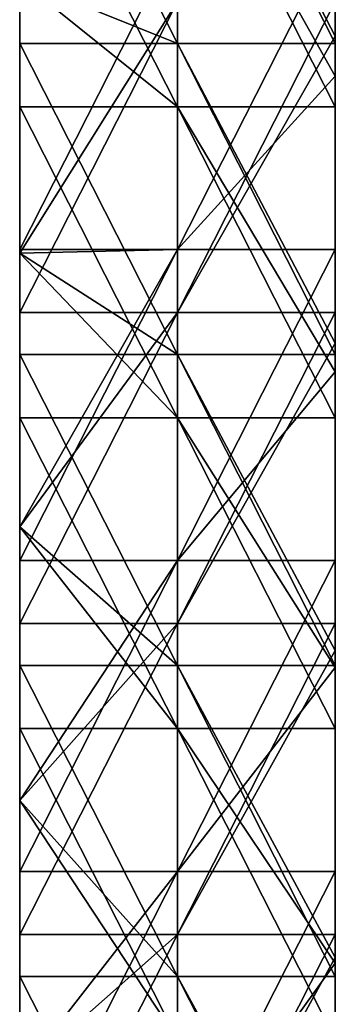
# Model space of a CAD drawing. Header units: millimetres. Extents: x -125 to 125, y -5 to 106.
# Tile 204 of 206: x 115 to 125, y 54 to 85. Entities that reach past the tile are written whole.
import ezdxf

# ---------------------------------------------------------------- set-up
doc = ezdxf.new("R2010")
doc.units = ezdxf.units.MM
doc.header["$LTSCALE"] = 65.185185
for name, color, linetype in [('244', 7, 'CONTINUOUS'), ('248', 7, 'CONTINUOUS'), ('249', 7, 'CONTINUOUS'), ('250', 7, 'CONTINUOUS'), ('254', 7, 'CONTINUOUS'), ('266', 7, 'CONTINUOUS'), ('267', 7, 'CONTINUOUS')]:
    doc.layers.add(name, color=color, linetype=linetype)

msp = doc.modelspace()

# ---------------------------------------------------------------- linework, layer by layer
at = {"layer": '244', "linetype": 'CONTINUOUS'}
for points in [[(115, 85.638, -55.5), (120, 85.638, -55.5), (115, 77.667, -55.5), (115, 85.638, -55.5)], [(115, 77.667, -55.5), (120, 85.638, -55.5), (115, 75.788, -55.5), (115, 77.667, -55.5)], [(115, 75.788, -55.5), (120, 85.638, -55.5), (120, 75.788, -55.5), (115, 75.788, -55.5)], [(120, 85.638, -55.5), (125, 85.638, -55.5), (120, 75.788, -55.5), (120, 85.638, -55.5)], [(125, 85.638, -55.5), (125, 84.545, -55.5), (120, 75.788, -55.5), (125, 85.638, -55.5)], [(120, 75.788, -55.5), (125, 84.545, -55.5), (125, 75.788, -55.5), (120, 75.788, -55.5)], [(115, 69, -55.5), (120, 75.788, -55.5), (115, 65.939, -55.5), (115, 69, -55.5)], [(115, 65.939, -55.5), (120, 75.788, -55.5), (120, 65.939, -55.5), (115, 65.939, -55.5)], [(115, 75.788, -55.5), (120, 75.788, -55.5), (115, 69, -55.5), (115, 75.788, -55.5)], [(120, 75.788, -55.5), (125, 75.788, -55.5), (120, 65.939, -55.5), (120, 75.788, -55.5)], [(125, 75.788, -55.5), (125, 74.818, -55.5), (120, 65.939, -55.5), (125, 75.788, -55.5)], [(120, 65.939, -55.5), (125, 74.818, -55.5), (125, 65.939, -55.5), (120, 65.939, -55.5)], [(115, 65.939, -55.5), (120, 65.939, -55.5), (115, 60.333, -55.5), (115, 65.939, -55.5)], [(115, 60.333, -55.5), (120, 65.939, -55.5), (115, 56.089, -55.5), (115, 60.333, -55.5)], [(115, 56.089, -55.5), (120, 65.939, -55.5), (120, 56.089, -55.5), (115, 56.089, -55.5)], [(120, 65.939, -55.5), (125, 65.939, -55.5), (120, 56.089, -55.5), (120, 65.939, -55.5)], [(125, 65.939, -55.5), (125, 65.091, -55.5), (120, 56.089, -55.5), (125, 65.939, -55.5)], [(120, 56.089, -55.5), (125, 65.091, -55.5), (125, 56.089, -55.5), (120, 56.089, -55.5)], [(120, 56.089, -55.5), (115, 46.239, -55.5), (115, 51.667, -55.5), (120, 56.089, -55.5)], [(120, 46.239, -55.5), (115, 46.239, -55.5), (120, 56.089, -55.5), (120, 46.239, -55.5)], [(115, 56.089, -55.5), (120, 56.089, -55.5), (115, 51.667, -55.5), (115, 56.089, -55.5)], [(120, 46.239, -55.5), (120, 56.089, -55.5), (125, 56.089, -55.5), (120, 46.239, -55.5)], [(120, 46.239, -55.5), (125, 56.089, -55.5), (125, 55.364, -55.5), (120, 46.239, -55.5)], [(125, 46.239, -55.5), (120, 46.239, -55.5), (125, 55.364, -55.5), (125, 46.239, -55.5)]]:
    msp.add_3dface(points, dxfattribs=at)
at = {"layer": '248', "linetype": 'CONTINUOUS'}
for points in [[(120, 84.31, 55.5), (115, 94.16, 55.5), (115, 86.333, 55.5), (120, 84.31, 55.5)], [(120, 94.16, 55.5), (115, 94.16, 55.5), (120, 84.31, 55.5), (120, 94.16, 55.5)], [(120, 94.16, 55.5), (125, 84.31, 55.5), (125, 84.545, 55.5), (120, 94.16, 55.5)], [(120, 94.16, 55.5), (120, 84.31, 55.5), (125, 84.31, 55.5), (120, 94.16, 55.5)], [(125, 94.16, 55.5), (120, 94.16, 55.5), (125, 84.545, 55.5), (125, 94.16, 55.5)], [(115, 84.31, 55.5), (120, 84.31, 55.5), (115, 86.333, 55.5), (115, 84.31, 55.5)], [(115, 84.31, 55.5), (120, 74.46, 55.5), (120, 84.31, 55.5), (115, 84.31, 55.5)], [(115, 77.667, 55.5), (120, 74.46, 55.5), (115, 84.31, 55.5), (115, 77.667, 55.5)], [(120, 84.31, 55.5), (125, 74.818, 55.5), (125, 84.31, 55.5), (120, 84.31, 55.5)], [(125, 74.46, 55.5), (125, 74.818, 55.5), (120, 84.31, 55.5), (125, 74.46, 55.5)], [(120, 74.46, 55.5), (125, 74.46, 55.5), (120, 84.31, 55.5), (120, 74.46, 55.5)], [(115, 74.46, 55.5), (120, 74.46, 55.5), (115, 77.667, 55.5), (115, 74.46, 55.5)], [(115, 74.46, 55.5), (120, 64.611, 55.5), (120, 74.46, 55.5), (115, 74.46, 55.5)], [(115, 69, 55.5), (120, 64.611, 55.5), (115, 74.46, 55.5), (115, 69, 55.5)], [(120, 64.611, 55.5), (125, 64.611, 55.5), (120, 74.46, 55.5), (120, 64.611, 55.5)], [(125, 64.611, 55.5), (125, 65.091, 55.5), (120, 74.46, 55.5), (125, 64.611, 55.5)], [(120, 74.46, 55.5), (125, 65.091, 55.5), (125, 74.46, 55.5), (120, 74.46, 55.5)], [(115, 64.611, 55.5), (120, 64.611, 55.5), (115, 69, 55.5), (115, 64.611, 55.5)], [(115, 64.611, 55.5), (120, 54.761, 55.5), (120, 64.611, 55.5), (115, 64.611, 55.5)], [(115, 60.333, 55.5), (120, 54.761, 55.5), (115, 64.611, 55.5), (115, 60.333, 55.5)], [(120, 64.611, 55.5), (125, 55.364, 55.5), (125, 64.611, 55.5), (120, 64.611, 55.5)], [(125, 54.761, 55.5), (125, 55.364, 55.5), (120, 64.611, 55.5), (125, 54.761, 55.5)], [(120, 54.761, 55.5), (125, 54.761, 55.5), (120, 64.611, 55.5), (120, 54.761, 55.5)], [(115, 54.761, 55.5), (120, 54.761, 55.5), (115, 60.333, 55.5), (115, 54.761, 55.5)], [(115, 54.761, 55.5), (120, 44.911, 55.5), (120, 54.761, 55.5), (115, 54.761, 55.5)], [(115, 51.667, 55.5), (120, 44.911, 55.5), (115, 54.761, 55.5), (115, 51.667, 55.5)], [(120, 54.761, 55.5), (125, 45.636, 55.5), (125, 54.761, 55.5), (120, 54.761, 55.5)], [(125, 44.911, 55.5), (125, 45.636, 55.5), (120, 54.761, 55.5), (125, 44.911, 55.5)], [(120, 44.911, 55.5), (125, 44.911, 55.5), (120, 54.761, 55.5), (120, 44.911, 55.5)]]:
    msp.add_3dface(points, dxfattribs=at)
at = {"layer": '249', "linetype": 'CONTINUOUS'}
for points in [[(125, 94.16, 55.5), (125, 84.545, 55.5), (125, 87.5, 52.838), (125, 94.16, 55.5)], [(125, 83.273, -52.5), (125, 85.638, -55.5), (125, 92.16, -52.5), (125, 83.273, -52.5)], [(125, 87.638, 52.5), (125, 87.5, 52.838), (125, 83.273, 52.5), (125, 87.638, 52.5)], [(125, 87.5, 52.838), (125, 78.25, 52.838), (125, 83.273, 52.5), (125, 87.5, 52.838)], [(125, 87.5, 52.838), (125, 84.31, 55.5), (125, 78.25, 52.838), (125, 87.5, 52.838)], [(125, 84.545, 55.5), (125, 84.31, 55.5), (125, 87.5, 52.838), (125, 84.545, 55.5)], [(125, 84.545, -55.5), (125, 85.638, -55.5), (125, 83.273, -52.5), (125, 84.545, -55.5)], [(125, 75.788, -55.5), (125, 84.545, -55.5), (125, 82.31, -52.5), (125, 75.788, -55.5)], [(125, 82.31, -52.5), (125, 84.545, -55.5), (125, 83.273, -52.5), (125, 82.31, -52.5)], [(125, 84.31, 55.5), (125, 74.818, 55.5), (125, 78.25, 52.838), (125, 84.31, 55.5)], [(125, 83.273, 52.5), (125, 78.25, 52.838), (125, 77.788, 52.5), (125, 83.273, 52.5)], [(125, 73.909, -52.5), (125, 75.788, -55.5), (125, 82.31, -52.5), (125, 73.909, -52.5)], [(125, 78.25, 52.838), (125, 69, 52.838), (125, 77.788, 52.5), (125, 78.25, 52.838)], [(125, 78.25, 52.838), (125, 74.46, 55.5), (125, 69, 52.838), (125, 78.25, 52.838)], [(125, 74.818, 55.5), (125, 74.46, 55.5), (125, 78.25, 52.838), (125, 74.818, 55.5)], [(125, 77.788, 52.5), (125, 69, 52.838), (125, 73.909, 52.5), (125, 77.788, 52.5)], [(125, 74.818, -55.5), (125, 75.788, -55.5), (125, 73.909, -52.5), (125, 74.818, -55.5)], [(125, 65.939, -55.5), (125, 74.818, -55.5), (125, 72.46, -52.5), (125, 65.939, -55.5)], [(125, 72.46, -52.5), (125, 74.818, -55.5), (125, 73.909, -52.5), (125, 72.46, -52.5)], [(125, 74.46, 55.5), (125, 65.091, 55.5), (125, 69, 52.838), (125, 74.46, 55.5)], [(125, 73.909, 52.5), (125, 69, 52.838), (125, 67.939, 52.5), (125, 73.909, 52.5)], [(125, 64.545, -52.5), (125, 65.939, -55.5), (125, 72.46, -52.5), (125, 64.545, -52.5)], [(125, 69, 52.838), (125, 59.75, 52.838), (125, 67.939, 52.5), (125, 69, 52.838)], [(125, 65.091, 55.5), (125, 64.611, 55.5), (125, 69, 52.838), (125, 65.091, 55.5)], [(125, 69, 52.838), (125, 64.611, 55.5), (125, 59.75, 52.838), (125, 69, 52.838)], [(125, 67.939, 52.5), (125, 59.75, 52.838), (125, 64.545, 52.5), (125, 67.939, 52.5)], [(125, 65.091, -55.5), (125, 65.939, -55.5), (125, 64.545, -52.5), (125, 65.091, -55.5)], [(125, 62.611, -52.5), (125, 65.091, -55.5), (125, 64.545, -52.5), (125, 62.611, -52.5)], [(125, 56.089, -55.5), (125, 65.091, -55.5), (125, 62.611, -52.5), (125, 56.089, -55.5)], [(125, 64.611, 55.5), (125, 55.364, 55.5), (125, 59.75, 52.838), (125, 64.611, 55.5)], [(125, 64.545, 52.5), (125, 59.75, 52.838), (125, 58.089, 52.5), (125, 64.545, 52.5)], [(125, 55.182, -52.5), (125, 56.089, -55.5), (125, 62.611, -52.5), (125, 55.182, -52.5)], [(125, 59.75, 52.838), (125, 50.5, 52.838), (125, 58.089, 52.5), (125, 59.75, 52.838)], [(125, 59.75, 52.838), (125, 54.761, 55.5), (125, 50.5, 52.838), (125, 59.75, 52.838)], [(125, 55.364, 55.5), (125, 54.761, 55.5), (125, 59.75, 52.838), (125, 55.364, 55.5)], [(125, 58.089, 52.5), (125, 50.5, 52.838), (125, 55.182, 52.5), (125, 58.089, 52.5)], [(125, 55.364, -55.5), (125, 56.089, -55.5), (125, 55.182, -52.5), (125, 55.364, -55.5)], [(125, 52.761, -52.5), (125, 55.364, -55.5), (125, 55.182, -52.5), (125, 52.761, -52.5)], [(125, 46.239, -55.5), (125, 55.364, -55.5), (125, 52.761, -52.5), (125, 46.239, -55.5)], [(125, 55.182, 52.5), (125, 50.5, 52.838), (125, 48.239, 52.5), (125, 55.182, 52.5)], [(125, 54.761, 55.5), (125, 45.636, 55.5), (125, 50.5, 52.838), (125, 54.761, 55.5)]]:
    msp.add_3dface(points, dxfattribs=at)
at = {"layer": '250', "linetype": 'CONTINUOUS'}
for points in [[(120, 92.16, -52.5), (115, 92.16, -52.5), (120, 82.31, -52.5), (120, 92.16, -52.5)], [(120, 82.31, -52.5), (115, 92.16, -52.5), (115, 86.333, -52.5), (120, 82.31, -52.5)], [(125, 83.273, -52.5), (125, 92.16, -52.5), (120, 92.16, -52.5), (125, 83.273, -52.5)], [(125, 82.31, -52.5), (120, 92.16, -52.5), (120, 82.31, -52.5), (125, 82.31, -52.5)], [(125, 82.31, -52.5), (125, 83.273, -52.5), (120, 92.16, -52.5), (125, 82.31, -52.5)], [(115, 82.31, -52.5), (120, 82.31, -52.5), (115, 86.333, -52.5), (115, 82.31, -52.5)], [(115, 77.667, -52.5), (120, 72.46, -52.5), (115, 82.31, -52.5), (115, 77.667, -52.5)], [(115, 82.31, -52.5), (120, 72.46, -52.5), (120, 82.31, -52.5), (115, 82.31, -52.5)], [(125, 73.909, -52.5), (125, 82.31, -52.5), (120, 82.31, -52.5), (125, 73.909, -52.5)], [(120, 72.46, -52.5), (125, 72.46, -52.5), (120, 82.31, -52.5), (120, 72.46, -52.5)], [(125, 72.46, -52.5), (125, 73.909, -52.5), (120, 82.31, -52.5), (125, 72.46, -52.5)], [(115, 72.46, -52.5), (120, 72.46, -52.5), (115, 77.667, -52.5), (115, 72.46, -52.5)], [(115, 69, -52.5), (120, 62.611, -52.5), (115, 72.46, -52.5), (115, 69, -52.5)], [(115, 72.46, -52.5), (120, 62.611, -52.5), (120, 72.46, -52.5), (115, 72.46, -52.5)], [(125, 64.545, -52.5), (125, 72.46, -52.5), (120, 72.46, -52.5), (125, 64.545, -52.5)], [(120, 62.611, -52.5), (125, 62.611, -52.5), (120, 72.46, -52.5), (120, 62.611, -52.5)], [(125, 62.611, -52.5), (125, 64.545, -52.5), (120, 72.46, -52.5), (125, 62.611, -52.5)], [(115, 62.611, -52.5), (120, 62.611, -52.5), (115, 69, -52.5), (115, 62.611, -52.5)], [(115, 62.611, -52.5), (120, 52.761, -52.5), (120, 62.611, -52.5), (115, 62.611, -52.5)], [(115, 60.333, -52.5), (120, 52.761, -52.5), (115, 62.611, -52.5), (115, 60.333, -52.5)], [(125, 55.182, -52.5), (125, 62.611, -52.5), (120, 62.611, -52.5), (125, 55.182, -52.5)], [(120, 52.761, -52.5), (125, 52.761, -52.5), (120, 62.611, -52.5), (120, 52.761, -52.5)], [(125, 52.761, -52.5), (125, 55.182, -52.5), (120, 62.611, -52.5), (125, 52.761, -52.5)], [(115, 52.761, -52.5), (120, 52.761, -52.5), (115, 60.333, -52.5), (115, 52.761, -52.5)]]:
    msp.add_3dface(points, dxfattribs=at)
at = {"layer": '254', "linetype": 'CONTINUOUS'}
for points in [[(115, 86.333, 52.5), (120, 87.638, 52.5), (115, 77.788, 52.5), (115, 86.333, 52.5)], [(115, 77.788, 52.5), (120, 87.638, 52.5), (120, 77.788, 52.5), (115, 77.788, 52.5)], [(125, 87.638, 52.5), (125, 83.273, 52.5), (120, 77.788, 52.5), (125, 87.638, 52.5)], [(120, 87.638, 52.5), (125, 87.638, 52.5), (120, 77.788, 52.5), (120, 87.638, 52.5)], [(125, 83.273, 52.5), (125, 77.788, 52.5), (120, 77.788, 52.5), (125, 83.273, 52.5)], [(115, 69, 52.5), (120, 77.788, 52.5), (115, 67.939, 52.5), (115, 69, 52.5)], [(115, 77.667, 52.5), (120, 77.788, 52.5), (115, 69, 52.5), (115, 77.667, 52.5)], [(115, 67.939, 52.5), (120, 77.788, 52.5), (120, 67.939, 52.5), (115, 67.939, 52.5)], [(115, 77.788, 52.5), (120, 77.788, 52.5), (115, 77.667, 52.5), (115, 77.788, 52.5)], [(125, 77.788, 52.5), (125, 73.909, 52.5), (120, 67.939, 52.5), (125, 77.788, 52.5)], [(120, 77.788, 52.5), (125, 77.788, 52.5), (120, 67.939, 52.5), (120, 77.788, 52.5)], [(125, 73.909, 52.5), (125, 67.939, 52.5), (120, 67.939, 52.5), (125, 73.909, 52.5)], [(115, 60.333, 52.5), (120, 67.939, 52.5), (115, 58.089, 52.5), (115, 60.333, 52.5)], [(115, 67.939, 52.5), (120, 67.939, 52.5), (115, 60.333, 52.5), (115, 67.939, 52.5)], [(115, 58.089, 52.5), (120, 67.939, 52.5), (120, 58.089, 52.5), (115, 58.089, 52.5)], [(125, 67.939, 52.5), (125, 64.545, 52.5), (120, 58.089, 52.5), (125, 67.939, 52.5)], [(120, 67.939, 52.5), (125, 67.939, 52.5), (120, 58.089, 52.5), (120, 67.939, 52.5)], [(125, 64.545, 52.5), (125, 58.089, 52.5), (120, 58.089, 52.5), (125, 64.545, 52.5)], [(115, 58.089, 52.5), (120, 58.089, 52.5), (115, 51.667, 52.5), (115, 58.089, 52.5)], [(120, 58.089, 52.5), (115, 48.239, 52.5), (115, 51.667, 52.5), (120, 58.089, 52.5)], [(120, 48.239, 52.5), (115, 48.239, 52.5), (120, 58.089, 52.5), (120, 48.239, 52.5)], [(125, 58.089, 52.5), (125, 55.182, 52.5), (120, 48.239, 52.5), (125, 58.089, 52.5)], [(125, 58.089, 52.5), (120, 48.239, 52.5), (120, 58.089, 52.5), (125, 58.089, 52.5)], [(125, 55.182, 52.5), (125, 48.239, 52.5), (120, 48.239, 52.5), (125, 55.182, 52.5)]]:
    msp.add_3dface(points, dxfattribs=at)
at = {"layer": '266', "linetype": 'CONTINUOUS'}
for points in [[(115, 85.638, -55.5), (115, 82.31, -52.5), (115, 86.333, -52.5), (115, 85.638, -55.5)], [(115, 85.638, -55.5), (115, 77.667, -55.5), (115, 82.31, -52.5), (115, 85.638, -55.5)], [(115, 77.667, -55.5), (115, 77.667, -52.5), (115, 82.31, -52.5), (115, 77.667, -55.5)], [(115, 75.788, -55.5), (115, 72.46, -52.5), (115, 77.667, -52.5), (115, 75.788, -55.5)], [(115, 77.667, -55.5), (115, 75.788, -55.5), (115, 77.667, -52.5), (115, 77.667, -55.5)], [(115, 75.788, -55.5), (115, 69, -55.5), (115, 72.46, -52.5), (115, 75.788, -55.5)], [(115, 69, -55.5), (115, 69, -52.5), (115, 72.46, -52.5), (115, 69, -55.5)], [(115, 65.939, -55.5), (115, 62.611, -52.5), (115, 69, -52.5), (115, 65.939, -55.5)], [(115, 69, -55.5), (115, 65.939, -55.5), (115, 69, -52.5), (115, 69, -55.5)], [(115, 65.939, -55.5), (115, 60.333, -55.5), (115, 62.611, -52.5), (115, 65.939, -55.5)], [(115, 60.333, -55.5), (115, 60.333, -52.5), (115, 62.611, -52.5), (115, 60.333, -55.5)], [(115, 56.089, -55.5), (115, 52.761, -52.5), (115, 60.333, -52.5), (115, 56.089, -55.5)], [(115, 60.333, -55.5), (115, 56.089, -55.5), (115, 60.333, -52.5), (115, 60.333, -55.5)], [(115, 56.089, -55.5), (115, 51.667, -55.5), (115, 52.761, -52.5), (115, 56.089, -55.5)]]:
    msp.add_3dface(points, dxfattribs=at)
at = {"layer": '267', "linetype": 'CONTINUOUS'}
for points in [[(115, 84.31, 55.5), (115, 86.333, 55.5), (115, 77.788, 52.5), (115, 84.31, 55.5)], [(115, 86.333, 55.5), (115, 86.333, 52.5), (115, 77.788, 52.5), (115, 86.333, 55.5)], [(115, 84.31, 55.5), (115, 77.788, 52.5), (115, 77.667, 52.5), (115, 84.31, 55.5)], [(115, 77.667, 55.5), (115, 84.31, 55.5), (115, 77.667, 52.5), (115, 77.667, 55.5)], [(115, 77.667, 55.5), (115, 77.667, 52.5), (115, 69, 52.5), (115, 77.667, 55.5)], [(115, 74.46, 55.5), (115, 77.667, 55.5), (115, 69, 52.5), (115, 74.46, 55.5)], [(115, 69, 55.5), (115, 74.46, 55.5), (115, 69, 52.5), (115, 69, 55.5)], [(115, 69, 55.5), (115, 69, 52.5), (115, 67.939, 52.5), (115, 69, 55.5)], [(115, 64.611, 55.5), (115, 69, 55.5), (115, 67.939, 52.5), (115, 64.611, 55.5)], [(115, 64.611, 55.5), (115, 67.939, 52.5), (115, 60.333, 52.5), (115, 64.611, 55.5)], [(115, 60.333, 55.5), (115, 64.611, 55.5), (115, 60.333, 52.5), (115, 60.333, 55.5)], [(115, 54.761, 55.5), (115, 60.333, 55.5), (115, 58.089, 52.5), (115, 54.761, 55.5)], [(115, 60.333, 55.5), (115, 60.333, 52.5), (115, 58.089, 52.5), (115, 60.333, 55.5)], [(115, 54.761, 55.5), (115, 58.089, 52.5), (115, 51.667, 52.5), (115, 54.761, 55.5)], [(115, 51.667, 55.5), (115, 54.761, 55.5), (115, 51.667, 52.5), (115, 51.667, 55.5)]]:
    msp.add_3dface(points, dxfattribs=at)

doc.saveas('drawing.dxf')
